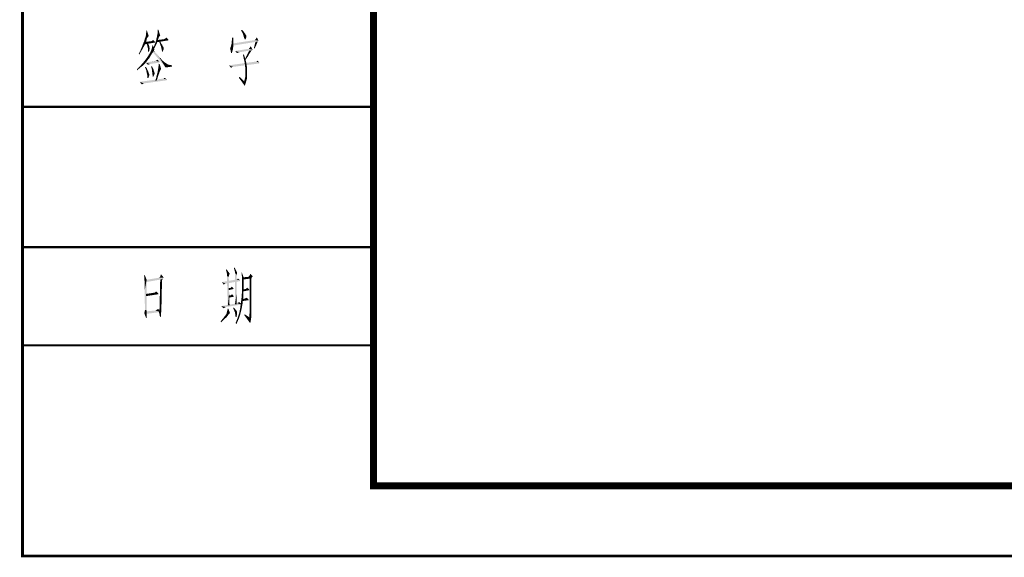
# Model space of a CAD drawing. Header units: millimetres. Extents: x 0 to 840, y 0 to 594.
# Tile 1 of 30: x 0 to 140, y 0 to 76. Entities that reach past the tile are written whole.
import ezdxf

# ---------------------------------------------------------------- set-up
doc = ezdxf.new("R2010")
doc.units = ezdxf.units.MM
doc.header["$LTSCALE"] = 46.2
doc.layers.get('0').update_dxf_attribs({"linetype": 'CONTINUOUS'})
doc.layers.add('GDU1040-22_DXF_FORMAT', color=7, linetype='CONTINUOUS')

msp = doc.modelspace()

# ---------------------------------------------------------------- linework, layer by layer
at = {"color": 1, "linetype": 'CONTINUOUS'}
for points in [[(17.58, 74.4), (17.624, 74.622), (17.713, 74.889)], [(17.58, 74.178), (17.58, 74.4), (17.713, 74.889)], [(17.58, 74.178), (17.713, 74.889), (17.98, 74.089)], [(17.713, 74.889), (17.624, 74.622), (17.669, 74.889)], [(19.224, 74.267), (19.269, 74.533), (19.357, 74.978)], [(19.224, 74.267), (19.357, 74.978), (19.624, 74.133)], [(19.224, 74.267), (19.224, 74.4), (19.269, 74.533)], [(19.357, 74.978), (19.269, 74.756), (19.269, 74.978)], [(19.269, 74.533), (19.269, 74.756), (19.357, 74.978)], [(31.135, 74.844), (31.224, 74.978), (31.402, 74.844)], [(31.402, 74.844), (31.313, 74.578), (31.135, 74.844)], [(31.402, 74.844), (31.535, 74.667), (31.313, 74.578)], [(31.313, 74.578), (31.535, 74.667), (31.624, 74.533)], [(31.624, 74.533), (31.446, 74.267), (31.313, 74.578)], [(31.624, 74.533), (31.713, 74.444), (31.446, 74.267)], [(31.446, 74.267), (31.713, 74.444), (31.802, 74.267)], [(17.535, 73.111), (17.091, 72.756), (17.224, 73.111)], [(17.091, 72.756), (17.535, 73.111), (17.357, 72.711)], [(17.224, 73.111), (17.357, 73.378), (17.669, 73.511)], [(17.224, 73.111), (17.669, 73.511), (17.535, 73.111)], [(18.869, 73.244), (17.313, 73.244), (18.291, 73.333)], [(18.869, 73.244), (18.869, 73.156), (17.313, 72.889)], [(18.869, 73.244), (17.313, 72.889), (17.313, 73.244)], [(17.669, 73.511), (17.357, 73.378), (17.402, 73.644)], [(17.802, 73.867), (17.713, 73.733), (17.402, 73.644)], [(17.802, 73.867), (17.402, 73.644), (17.491, 73.867)], [(17.402, 73.644), (17.713, 73.733), (17.669, 73.511)], [(17.891, 74), (17.491, 73.867), (17.535, 74)], [(17.491, 73.867), (17.891, 74), (17.802, 73.867)], [(17.98, 74.089), (17.535, 74), (17.58, 74.178)], [(17.535, 74), (17.98, 74.089), (17.891, 74)], [(17.669, 73.067), (17.757, 73.156), (17.891, 72.978)], [(17.891, 72.978), (17.757, 72.756), (17.669, 73.067)], [(17.891, 72.978), (17.98, 72.844), (17.757, 72.756)], [(18.869, 73.244), (18.291, 73.333), (18.424, 73.378)], [(18.424, 73.378), (18.602, 73.511), (18.869, 73.244)], [(19.091, 72.978), (19.002, 72.8), (18.646, 72.4)], [(19.091, 72.978), (18.646, 72.4), (18.869, 72.978)], [(19.18, 73.156), (18.869, 72.978), (19.046, 73.511)], [(18.869, 72.978), (19.18, 73.156), (19.091, 72.978)], [(19.046, 73.511), (19.091, 73.778), (19.402, 73.822)], [(19.046, 73.511), (19.402, 73.822), (19.18, 73.156)], [(19.446, 73.956), (19.091, 73.778), (19.18, 74)], [(19.446, 73.956), (19.402, 73.822), (19.091, 73.778)], [(20.78, 73.467), (19.091, 73.2), (19.224, 73.511)], [(19.624, 74.133), (19.18, 74.178), (19.224, 74.267)], [(19.624, 74.133), (19.18, 74), (19.18, 74.178)], [(19.624, 74.133), (19.58, 74.089), (19.18, 74)], [(19.58, 74.089), (19.535, 74.044), (19.18, 74)], [(19.18, 74), (19.535, 74.044), (19.446, 73.956)], [(20.78, 73.6), (19.224, 73.511), (20.202, 73.644)], [(19.224, 73.511), (20.78, 73.6), (20.78, 73.467)], [(19.446, 73.333), (19.535, 73.422), (19.669, 73.2)], [(19.669, 73.2), (19.58, 72.978), (19.446, 73.333)], [(19.669, 73.2), (19.757, 73.022), (19.58, 72.978)], [(19.58, 72.978), (19.757, 73.022), (19.891, 72.844)], [(19.891, 72.844), (19.713, 72.622), (19.58, 72.978)], [(20.78, 73.6), (20.202, 73.644), (20.335, 73.733)], [(20.335, 73.733), (20.513, 73.867), (20.78, 73.6)], [(30.024, 73.022), (29.757, 72.889), (29.802, 73.067)], [(29.757, 72.889), (30.024, 73.022), (30.024, 72.889)], [(30.024, 73.378), (29.802, 73.333), (29.846, 73.556)], [(29.802, 73.333), (30.024, 73.378), (30.024, 73.2)], [(30.024, 73.2), (29.802, 73.067), (29.802, 73.333)], [(29.802, 73.067), (30.024, 73.2), (30.024, 73.022)], [(30.024, 73.867), (30.024, 73.6), (29.846, 73.556)], [(30.024, 73.867), (29.846, 73.556), (29.846, 73.867)], [(29.846, 73.556), (30.024, 73.6), (30.024, 73.378)], [(33.624, 73.422), (29.935, 73.022), (33.091, 73.511)], [(33.624, 73.422), (33.535, 73.289), (29.935, 73.022)], [(33.535, 73.289), (33.18, 73.244), (29.935, 73.022)], [(29.935, 73.022), (33.18, 73.244), (29.935, 72.711)], [(31.802, 74.267), (31.535, 73.911), (31.446, 74.267)], [(31.802, 74.267), (31.891, 74.133), (31.535, 73.911)], [(31.891, 74.133), (31.891, 74.044), (31.535, 73.911)], [(31.891, 74.044), (31.891, 73.956), (31.535, 73.911)], [(31.535, 73.911), (31.891, 73.956), (31.846, 73.778)], [(31.846, 73.778), (31.669, 73.6), (31.535, 73.911)], [(31.669, 73.6), (31.846, 73.778), (31.757, 73.6)], [(33.402, 73.111), (32.957, 72.356), (33.18, 73.244)], [(33.402, 73.111), (33.402, 73.022), (32.957, 72.356)], [(33.402, 73.022), (33.357, 72.933), (32.957, 72.356)], [(33.357, 72.933), (33.313, 72.844), (32.957, 72.356)], [(33.624, 73.422), (33.091, 73.511), (33.135, 73.556)], [(33.624, 73.422), (33.135, 73.556), (33.224, 73.644)], [(33.18, 73.244), (33.535, 73.289), (33.446, 73.156)], [(33.18, 73.244), (33.446, 73.156), (33.402, 73.111)], [(33.624, 73.422), (33.224, 73.644), (33.313, 73.778)], [(33.313, 73.778), (33.357, 73.911), (33.624, 73.422)], [(16.869, 71.867), (16.557, 71.556), (16.78, 72)], [(16.557, 71.556), (16.869, 71.867), (16.646, 71.422)], [(17.091, 72.222), (16.78, 72), (16.957, 72.4)], [(16.78, 72), (17.091, 72.222), (16.869, 71.867)], [(17.357, 72.711), (16.957, 72.4), (17.091, 72.756)], [(17.357, 72.711), (17.224, 72.489), (16.957, 72.4)], [(16.957, 72.4), (17.224, 72.489), (17.091, 72.222)], [(17.757, 72.756), (17.98, 72.844), (18.024, 72.711)], [(18.024, 72.711), (17.846, 72.444), (17.757, 72.756)], [(18.024, 72.711), (18.069, 72.622), (17.846, 72.444)], [(18.069, 72.622), (18.069, 72.489), (17.846, 72.444)], [(17.846, 72.444), (18.069, 72.489), (18.113, 72.4)], [(18.113, 72.4), (17.891, 72.178), (17.846, 72.444)], [(18.113, 72.4), (18.113, 72.356), (17.891, 72.178)], [(18.113, 72.356), (18.113, 72.267), (17.891, 72.178)], [(17.891, 72.178), (18.113, 72.267), (18.069, 72.089)], [(18.069, 72.089), (17.891, 71.867), (17.891, 72.178)], [(17.891, 71.867), (18.069, 72.089), (18.024, 71.867)], [(18.557, 71.733), (18.424, 71.556), (18.024, 71.467)], [(18.557, 71.733), (18.024, 71.467), (18.202, 71.733)], [(18.024, 71.467), (18.424, 71.556), (18.291, 71.333)], [(18.646, 71.911), (18.202, 71.733), (18.291, 71.956)], [(18.202, 71.733), (18.646, 71.911), (18.557, 71.733)], [(18.78, 72.178), (18.735, 72.044), (18.291, 71.956)], [(18.78, 72.178), (18.291, 71.956), (18.38, 72.178)], [(18.291, 71.956), (18.735, 72.044), (18.646, 71.911)], [(18.38, 72.178), (18.424, 72.356), (18.557, 72.8)], [(18.38, 72.178), (18.557, 72.8), (18.78, 72.178)], [(18.424, 72.356), (18.469, 72.578), (18.557, 72.8)], [(18.469, 72.578), (18.513, 72.756), (18.557, 72.8)], [(18.469, 71.911), (18.557, 72.178), (18.824, 71.867)], [(18.824, 71.867), (20.38, 69.6), (18.469, 71.911)], [(19.002, 72.8), (18.869, 72.533), (18.646, 72.4)], [(18.646, 72.4), (18.869, 72.533), (18.735, 72.267)], [(18.824, 71.867), (19.091, 71.556), (20.38, 69.6)], [(19.091, 71.556), (19.313, 71.333), (20.38, 69.6)], [(19.891, 72.844), (19.935, 72.711), (19.713, 72.622)], [(19.713, 72.622), (19.935, 72.711), (20.024, 72.578)], [(20.024, 72.578), (19.802, 72.267), (19.713, 72.622)], [(20.024, 72.578), (20.069, 72.489), (19.802, 72.267)], [(20.069, 72.489), (20.113, 72.4), (19.802, 72.267)], [(20.113, 72.4), (20.113, 72.356), (19.802, 72.267)], [(19.802, 72.267), (20.113, 72.356), (20.113, 72.267)], [(20.113, 72.267), (19.891, 71.867), (19.802, 72.267)], [(20.113, 72.267), (20.113, 72.178), (19.891, 71.867)], [(20.113, 72.178), (20.024, 72.044), (19.891, 71.867)], [(19.891, 71.867), (20.024, 72.044), (19.98, 71.867)], [(29.98, 72.4), (29.58, 72.311), (29.624, 72.444)], [(29.58, 72.311), (29.98, 72.4), (29.98, 72.178)], [(29.98, 72.178), (29.713, 71.689), (29.58, 72.311)], [(30.024, 72.533), (29.624, 72.444), (29.669, 72.533)], [(29.624, 72.444), (30.024, 72.533), (29.98, 72.4)], [(30.024, 72.622), (29.669, 72.533), (29.713, 72.711)], [(29.669, 72.533), (30.024, 72.622), (30.024, 72.533)], [(30.024, 72.889), (30.024, 72.756), (29.713, 72.711)], [(30.024, 72.889), (29.713, 72.711), (29.757, 72.889)], [(29.713, 72.711), (30.024, 72.756), (30.024, 72.622)], [(29.98, 72.178), (29.891, 71.956), (29.713, 71.689)], [(29.713, 71.689), (29.891, 71.956), (29.846, 71.689)], [(32.78, 72.133), (30.291, 71.956), (32.246, 72.267)], [(32.78, 72.133), (32.691, 72.044), (30.291, 71.956)], [(32.691, 72.044), (32.291, 72), (30.291, 71.956)], [(30.291, 71.956), (32.291, 72), (30.913, 71.778)], [(30.291, 71.956), (30.913, 71.778), (30.735, 71.733)], [(30.735, 71.733), (30.557, 71.644), (30.291, 71.956)], [(32.602, 72), (32.513, 71.867), (31.669, 70.756)], [(32.602, 72), (31.669, 70.756), (32.291, 72)], [(32.513, 71.867), (32.469, 71.778), (31.669, 70.756)], [(32.469, 71.778), (32.38, 71.644), (31.669, 70.756)], [(32.38, 71.644), (32.291, 71.511), (31.669, 70.756)], [(32.246, 72.267), (32.291, 72.311), (32.335, 72.356)], [(32.78, 72.133), (32.246, 72.267), (32.335, 72.356)], [(32.291, 72), (32.691, 72.044), (32.602, 72)], [(32.335, 72.356), (32.424, 72.489), (32.513, 72.622)], [(32.335, 72.356), (32.513, 72.622), (32.78, 72.133)], [(32.513, 71.867), (32.513, 71.822), (32.469, 71.778)], [(32.602, 72), (32.557, 71.911), (32.513, 71.867)], [(33.313, 72.844), (33.269, 72.711), (32.957, 72.356)], [(33.269, 72.711), (33.18, 72.578), (32.957, 72.356)], [(33.18, 72.578), (33.135, 72.444), (32.957, 72.356)], [(32.957, 72.356), (33.135, 72.444), (33.046, 72.267)], [(17.446, 70.178), (17.002, 70.089), (17.313, 70.444)], [(17.002, 70.089), (17.446, 70.178), (17.135, 69.867)], [(17.935, 70.8), (17.713, 70.489), (17.313, 70.444)], [(17.935, 70.8), (17.313, 70.444), (17.58, 70.8)], [(17.313, 70.444), (17.713, 70.489), (17.446, 70.178)], [(18.157, 71.067), (17.58, 70.8), (17.846, 71.156)], [(17.58, 70.8), (18.157, 71.067), (17.935, 70.8)], [(18.957, 70.533), (19.491, 70.444), (17.58, 70.311)], [(18.957, 70.533), (17.58, 70.311), (18.913, 70.533)], [(17.58, 70.311), (19.491, 70.444), (19.535, 70.311)], [(17.58, 70.311), (19.535, 70.311), (18.157, 70.089)], [(18.157, 70.089), (17.846, 70), (17.58, 70.311)], [(18.291, 71.333), (17.846, 71.156), (18.024, 71.467)], [(17.846, 71.156), (18.291, 71.333), (18.157, 71.067)], [(19.491, 70.444), (18.957, 70.533), (19.046, 70.578)], [(19.046, 70.578), (19.135, 70.667), (19.224, 70.711)], [(19.046, 70.578), (19.224, 70.711), (19.491, 70.444)], [(19.313, 71.333), (19.491, 71.067), (20.38, 69.6)], [(19.535, 70.089), (19.357, 69.6), (19.402, 70.133)], [(19.491, 71.067), (19.713, 70.889), (20.38, 69.6)], [(19.713, 70.889), (19.846, 70.667), (20.38, 69.6)], [(19.846, 70.667), (20.024, 70.533), (20.38, 69.6)], [(20.024, 70.533), (20.157, 70.4), (20.38, 69.6)], [(20.157, 70.4), (20.424, 70.222), (20.38, 69.6)], [(20.424, 70.222), (20.691, 70.044), (20.38, 69.6)], [(33.269, 70.444), (33.757, 70.311), (29.402, 69.911)], [(33.269, 70.444), (29.402, 69.911), (33.224, 70.444)], [(33.757, 70.311), (33.757, 70.178), (29.402, 69.911)], [(29.402, 69.911), (33.757, 70.178), (29.98, 69.689)], [(31.446, 71.2), (31.402, 71.422), (31.535, 71.467)], [(31.446, 71.2), (31.535, 71.467), (31.669, 71.067)], [(31.669, 71.067), (31.491, 70.978), (31.446, 71.2)], [(31.535, 70.8), (31.491, 70.978), (31.669, 71.067)], [(31.535, 70.8), (31.669, 71.067), (31.757, 70.711)], [(31.757, 70.711), (31.58, 70.622), (31.535, 70.8)], [(31.624, 70.444), (31.58, 70.622), (31.757, 70.711)], [(31.624, 70.444), (31.757, 70.711), (31.846, 70.4)], [(31.846, 70.4), (31.669, 70.311), (31.624, 70.444)], [(32.291, 71.511), (32.202, 71.333), (31.669, 70.756)], [(32.202, 71.333), (32.069, 71.111), (31.669, 70.756)], [(32.069, 71.111), (31.891, 70.889), (31.669, 70.756)], [(31.669, 70.756), (31.891, 70.889), (31.713, 70.578)], [(31.669, 70.178), (31.669, 70.311), (31.846, 70.4)], [(31.669, 70.178), (31.846, 70.4), (31.891, 70.133)], [(31.891, 70.133), (31.669, 70.089), (31.669, 70.178)], [(31.713, 69.733), (31.669, 70.089), (31.891, 70.133)], [(31.713, 69.733), (31.891, 70.133), (31.98, 69.644)], [(33.757, 70.311), (33.269, 70.444), (33.357, 70.489)], [(33.757, 70.311), (33.357, 70.489), (33.446, 70.533)], [(33.446, 70.533), (33.491, 70.578), (33.757, 70.311)], [(16.735, 69.556), (16.291, 69.333), (16.646, 69.689)], [(16.291, 69.333), (16.735, 69.556), (16.335, 69.2)], [(17.135, 69.867), (16.646, 69.689), (17.002, 70.089)], [(16.646, 69.689), (17.135, 69.867), (16.735, 69.556)], [(17.446, 69.644), (17.58, 69.689), (17.713, 69.467)], [(17.713, 69.467), (17.624, 69.2), (17.446, 69.644)], [(17.713, 69.467), (17.802, 69.244), (17.624, 69.2)], [(17.624, 69.2), (17.802, 69.244), (17.891, 69.067)], [(17.891, 69.067), (17.713, 68.756), (17.624, 69.2)], [(17.891, 69.067), (17.935, 68.933), (17.713, 68.756)], [(17.713, 68.756), (17.935, 68.933), (18.024, 68.711)], [(18.024, 68.711), (17.802, 68.4), (17.713, 68.756)], [(18.157, 70.089), (18.024, 70.044), (17.846, 70)], [(18.335, 69.733), (18.424, 69.822), (18.557, 69.556)], [(18.557, 69.556), (18.424, 69.333), (18.335, 69.733)], [(18.557, 69.556), (18.646, 69.378), (18.424, 69.333)], [(18.424, 69.333), (18.646, 69.378), (18.691, 69.2)], [(18.691, 69.2), (18.469, 68.978), (18.424, 69.333)], [(18.691, 69.2), (18.735, 69.067), (18.469, 68.978)], [(18.469, 68.978), (18.735, 69.067), (18.78, 68.933)], [(18.78, 68.933), (18.513, 68.622), (18.469, 68.978)], [(18.78, 68.933), (18.824, 68.756), (18.513, 68.622)], [(18.824, 68.756), (18.824, 68.711), (18.513, 68.622)], [(19.491, 68.844), (19.402, 68.622), (19.135, 68.533)], [(19.491, 68.844), (19.135, 68.533), (19.224, 68.844)], [(19.535, 69.022), (19.224, 68.844), (19.269, 69.111)], [(19.224, 68.844), (19.535, 69.022), (19.491, 68.844)], [(19.757, 69.378), (19.269, 69.111), (19.357, 69.6)], [(19.757, 69.378), (19.669, 69.289), (19.269, 69.111)], [(19.669, 69.289), (19.624, 69.156), (19.269, 69.111)], [(19.269, 69.111), (19.624, 69.156), (19.535, 69.022)], [(19.357, 69.6), (19.535, 70.089), (19.757, 69.378)], [(20.691, 70.044), (21.002, 69.956), (20.38, 69.6)], [(21.002, 69.956), (21.313, 69.911), (20.38, 69.6)], [(21.313, 69.911), (21.313, 69.733), (20.38, 69.6)], [(29.402, 69.911), (29.98, 69.689), (29.846, 69.644)], [(29.846, 69.644), (29.713, 69.556), (29.402, 69.911)], [(31.98, 69.644), (31.757, 69.289), (31.713, 69.733)], [(31.757, 69.289), (31.98, 69.644), (31.98, 69.156)], [(31.98, 69.156), (31.757, 68.844), (31.757, 69.289)], [(31.757, 68.844), (31.98, 69.156), (31.98, 68.622)], [(31.98, 68.622), (31.757, 68.4), (31.757, 68.844)], [(20.069, 68), (20.557, 67.911), (16.691, 67.556)], [(19.98, 68), (20.069, 68), (16.691, 67.556)], [(19.98, 68), (16.691, 67.556), (19.891, 68)], [(20.557, 67.911), (20.557, 67.778), (16.691, 67.556)], [(16.691, 67.556), (20.557, 67.778), (17.313, 67.333)], [(16.691, 67.556), (17.313, 67.333), (17.18, 67.289)], [(17.18, 67.289), (17.002, 67.2), (16.691, 67.556)], [(18.024, 68.711), (18.069, 68.578), (17.802, 68.4)], [(18.069, 68.578), (18.069, 68.489), (17.802, 68.4)], [(17.802, 68.4), (18.069, 68.489), (18.024, 68.4)], [(18.024, 68.4), (17.98, 68.267), (17.802, 68.089)], [(18.024, 68.4), (17.802, 68.089), (17.802, 68.4)], [(17.802, 68.089), (17.98, 68.267), (17.935, 68.089)], [(18.513, 68.622), (18.824, 68.711), (18.78, 68.622)], [(18.78, 68.622), (18.557, 68.311), (18.513, 68.622)], [(18.78, 68.622), (18.735, 68.489), (18.557, 68.311)], [(18.557, 68.311), (18.735, 68.489), (18.646, 68.311)], [(19.224, 68.044), (18.913, 67.733), (19.046, 68.133)], [(18.913, 67.733), (19.224, 68.044), (19.091, 67.733)], [(19.313, 68.356), (19.046, 68.133), (19.135, 68.533)], [(19.046, 68.133), (19.313, 68.356), (19.224, 68.044)], [(19.135, 68.533), (19.402, 68.622), (19.313, 68.356)], [(20.069, 68), (20.157, 68.089), (20.246, 68.133)], [(20.069, 68), (20.246, 68.133), (20.557, 67.911)], [(30.824, 68.133), (30.913, 68.267), (31.58, 67.644)], [(31.58, 67.644), (31.669, 66.978), (30.824, 68.133)], [(31.935, 67.867), (31.58, 67.644), (31.669, 68)], [(31.58, 67.644), (31.935, 67.867), (31.846, 67.556)], [(31.58, 67.644), (31.846, 67.556), (31.757, 67.289)], [(31.58, 67.644), (31.757, 67.289), (31.669, 66.978)], [(31.98, 68.089), (31.669, 68), (31.757, 68.4)], [(31.669, 68), (31.98, 68.089), (31.935, 67.867)], [(31.757, 68.4), (31.98, 68.622), (31.98, 68.089)], [(29.065, 40.489), (28.976, 40.756), (29.065, 40.844)], [(29.109, 40.267), (29.065, 40.489), (29.065, 40.844)], [(29.109, 40.267), (29.065, 40.844), (29.509, 40.222)], [(30.176, 40.8), (30.132, 40.978), (30.22, 41.111)], [(30.22, 40.622), (30.176, 40.8), (30.22, 41.111)], [(30.265, 40.489), (30.22, 40.622), (30.22, 41.111)], [(30.265, 40.489), (30.22, 41.111), (30.576, 40.356)], [(17.42, 40), (17.332, 39.822), (17.287, 40)], [(17.332, 39.644), (17.332, 39.822), (17.42, 40)], [(17.376, 39.467), (17.332, 39.644), (17.42, 40)], [(17.376, 39.378), (17.376, 39.467), (17.42, 40)], [(17.376, 39.378), (17.42, 40), (17.687, 39.333)], [(17.687, 39.333), (17.376, 39.244), (17.376, 39.378)], [(17.42, 39.156), (17.376, 39.244), (17.687, 39.333)], [(17.42, 39.111), (17.42, 39.156), (17.687, 39.333)], [(17.42, 39.067), (17.42, 39.111), (17.687, 39.333)], [(17.42, 39.022), (17.42, 39.067), (17.687, 39.333)], [(17.42, 38.933), (17.42, 39.022), (17.687, 39.333)], [(17.42, 38.756), (17.42, 38.933), (17.687, 39.333)], [(17.42, 38.578), (17.42, 38.756), (17.687, 39.333)], [(17.42, 38.267), (17.42, 38.578), (17.687, 39.333)], [(17.42, 37.956), (17.42, 38.267), (17.687, 39.333)], [(17.42, 37.556), (17.42, 37.956), (17.687, 39.333)], [(17.42, 37.111), (17.42, 37.556), (17.687, 39.333)], [(17.42, 36.667), (17.42, 37.111), (17.687, 39.333)], [(17.42, 36.311), (17.42, 36.667), (17.687, 39.333)], [(17.42, 35.956), (17.42, 36.311), (17.687, 39.333)], [(17.465, 35.689), (17.42, 35.956), (17.687, 39.333)], [(17.465, 35.467), (17.465, 35.689), (17.687, 39.333)], [(17.465, 35.289), (17.465, 35.467), (17.687, 39.333)], [(17.465, 35.2), (17.465, 35.289), (17.687, 39.333)], [(17.465, 35.156), (17.465, 35.2), (17.687, 39.333)], [(17.465, 35.067), (17.465, 35.156), (17.687, 39.333)], [(17.465, 35.067), (17.687, 39.333), (17.687, 34.978)], [(20.132, 39.644), (19.998, 39.511), (17.598, 39.333)], [(20.132, 39.644), (17.598, 39.333), (19.465, 39.644)], [(19.998, 39.511), (19.643, 39.378), (17.598, 39.333)], [(17.598, 39.333), (19.643, 39.378), (17.598, 39.022)], [(20.132, 39.644), (19.465, 39.644), (19.509, 39.689)], [(20.132, 39.644), (19.509, 39.689), (19.598, 39.778)], [(19.598, 39.778), (19.643, 39.911), (19.732, 40.133)], [(19.598, 39.778), (19.732, 40.133), (20.132, 39.644)], [(19.909, 39.378), (19.865, 39.244), (19.598, 38.889)], [(19.909, 39.378), (19.598, 38.889), (19.643, 39.378)], [(19.643, 39.378), (19.998, 39.511), (19.909, 39.378)], [(30.487, 39.378), (30.976, 39.289), (28.398, 39.022)], [(30.487, 39.378), (28.398, 39.022), (30.398, 39.378)], [(30.976, 39.289), (30.976, 39.156), (28.398, 39.022)], [(29.509, 40.222), (29.109, 40.044), (29.109, 40.267)], [(29.109, 40.044), (29.509, 40.222), (29.42, 40)], [(29.42, 40), (29.109, 39.867), (29.109, 40.044)], [(29.109, 39.867), (29.42, 40), (29.376, 39.778)], [(29.376, 39.778), (29.243, 35.689), (29.109, 39.867)], [(29.376, 39.778), (29.376, 39.733), (29.243, 35.689)], [(29.376, 39.733), (29.376, 39.689), (29.243, 35.689)], [(29.376, 39.689), (29.376, 39.6), (29.243, 35.689)], [(29.376, 39.6), (29.376, 39.467), (29.243, 35.689)], [(29.376, 39.467), (29.42, 39.289), (29.243, 35.689)], [(29.42, 39.289), (29.42, 39.111), (29.243, 35.689)], [(30.576, 40.356), (30.265, 40.356), (30.265, 40.489)], [(30.265, 40.356), (30.576, 40.356), (30.532, 40.178)], [(30.265, 40.356), (30.532, 40.178), (30.487, 40)], [(30.487, 40), (30.265, 35.867), (30.265, 40.356)], [(30.487, 40), (30.487, 39.956), (30.265, 35.867)], [(30.487, 39.956), (30.487, 39.911), (30.265, 35.867)], [(30.487, 39.911), (30.487, 39.822), (30.265, 35.867)], [(30.487, 39.822), (30.487, 39.689), (30.265, 35.867)], [(30.487, 39.689), (30.487, 39.556), (30.265, 35.867)], [(30.487, 39.556), (30.487, 39.333), (30.265, 35.867)], [(30.487, 39.333), (30.487, 39.156), (30.265, 35.867)], [(30.487, 39.378), (30.62, 39.467), (30.709, 39.511)], [(30.487, 39.378), (30.709, 39.511), (30.976, 39.289)], [(30.487, 39.378), (30.532, 39.422), (30.62, 39.467)], [(31.243, 39.956), (31.198, 40.356), (31.243, 40.4)], [(31.243, 39.956), (31.243, 40.4), (31.509, 39.689)], [(31.509, 39.689), (31.243, 39.511), (31.243, 39.956)], [(31.243, 39.511), (31.509, 39.689), (31.509, 39.111)], [(31.509, 39.111), (31.287, 39.022), (31.243, 39.511)], [(32.62, 39.644), (31.332, 39.378), (31.42, 39.689)], [(32.62, 39.644), (32.62, 39.556), (31.332, 39.378)], [(32.62, 39.556), (32.354, 39.511), (31.332, 39.378)], [(32.709, 39.733), (31.42, 39.689), (32.176, 39.778)], [(31.42, 39.689), (32.709, 39.733), (32.62, 39.644)], [(32.176, 39.778), (32.265, 39.822), (32.798, 39.867)], [(32.176, 39.778), (32.798, 39.867), (32.709, 39.733)], [(32.798, 39.867), (32.265, 39.822), (32.309, 39.911)], [(32.798, 39.867), (32.309, 39.911), (32.398, 40.044)], [(32.354, 39.511), (32.62, 39.556), (32.576, 39.467)], [(32.576, 39.467), (32.354, 38.978), (32.354, 39.511)], [(32.576, 39.467), (32.576, 39.422), (32.354, 38.978)], [(32.576, 39.422), (32.576, 39.289), (32.354, 38.978)], [(32.576, 39.289), (32.576, 39.111), (32.354, 38.978)], [(32.398, 40.044), (32.443, 40.222), (32.798, 39.867)], [(19.865, 39.244), (19.865, 39.156), (19.598, 38.889)], [(19.865, 39.156), (19.865, 39.067), (19.598, 38.889)], [(19.865, 39.067), (19.865, 38.933), (19.598, 38.889)], [(19.598, 38.889), (19.865, 38.933), (19.865, 38.756)], [(19.865, 38.756), (19.598, 38.444), (19.598, 38.889)], [(19.865, 38.756), (19.865, 38.489), (19.598, 38.444)], [(19.598, 38.444), (19.865, 38.489), (19.865, 38.178)], [(19.865, 38.178), (19.598, 38.044), (19.598, 38.444)], [(19.598, 38.044), (19.865, 38.178), (19.82, 37.822)], [(19.82, 37.822), (19.598, 37.644), (19.598, 38.044)], [(28.398, 39.022), (30.976, 39.156), (28.932, 38.8)], [(28.398, 39.022), (28.932, 38.8), (28.798, 38.756)], [(28.798, 38.756), (28.665, 38.667), (28.398, 39.022)], [(29.42, 39.111), (29.42, 38.889), (29.243, 35.689)], [(29.42, 38.889), (29.42, 38.667), (29.243, 35.689)], [(29.42, 38.667), (29.42, 38.4), (29.243, 35.689)], [(29.42, 38.4), (29.42, 38.089), (29.243, 35.689)], [(29.42, 38.089), (29.42, 37.778), (29.243, 35.689)], [(29.598, 38.178), (29.998, 38.178), (29.332, 38.133)], [(29.598, 38.178), (29.332, 38.133), (29.554, 38.178)], [(29.332, 38.133), (29.998, 38.178), (30.087, 38.044)], [(30.087, 38.044), (29.376, 37.867), (29.332, 38.133)], [(29.998, 38.178), (29.598, 38.178), (29.687, 38.222)], [(29.998, 38.178), (29.687, 38.222), (29.732, 38.267)], [(29.732, 38.267), (29.82, 38.356), (29.998, 38.178)], [(30.487, 39.156), (30.487, 38.889), (30.265, 35.867)], [(30.487, 38.889), (30.487, 38.622), (30.265, 35.867)], [(30.487, 38.622), (30.487, 38.311), (30.265, 35.867)], [(30.487, 38.311), (30.487, 38), (30.265, 35.867)], [(30.487, 38), (30.487, 37.644), (30.265, 35.867)], [(31.509, 38.044), (31.243, 37.956), (31.287, 38.533)], [(31.243, 37.956), (31.509, 38.044), (31.465, 37.556)], [(31.465, 37.556), (31.243, 37.378), (31.243, 37.956)], [(31.287, 39.022), (31.509, 39.111), (31.509, 38.578)], [(31.509, 38.578), (31.287, 38.533), (31.287, 39.022)], [(31.287, 38.533), (31.509, 38.578), (31.509, 38.044)], [(31.82, 38.044), (32.265, 38), (31.42, 37.956)], [(31.82, 38.044), (31.42, 37.956), (31.776, 38.044)], [(31.42, 37.956), (32.265, 38), (32.309, 37.867)], [(32.309, 37.867), (31.42, 37.689), (31.42, 37.956)], [(32.265, 38), (31.82, 38.044), (31.865, 38.089)], [(32.265, 38), (31.865, 38.089), (31.909, 38.133)], [(31.909, 38.133), (31.998, 38.222), (32.265, 38)], [(32.354, 38.978), (32.576, 39.111), (32.576, 38.844)], [(32.576, 38.844), (32.354, 38.489), (32.354, 38.978)], [(32.576, 38.844), (32.576, 38.578), (32.354, 38.489)], [(32.354, 38.489), (32.576, 38.578), (32.576, 38.178)], [(32.576, 38.178), (32.354, 38), (32.354, 38.489)], [(32.354, 38), (32.576, 38.178), (32.576, 37.733)], [(32.576, 37.733), (32.354, 37.556), (32.354, 38)], [(18.843, 37.511), (19.332, 37.422), (17.598, 37.333)], [(18.843, 37.511), (17.598, 37.333), (18.798, 37.511)], [(17.598, 37.333), (19.332, 37.422), (19.332, 37.289)], [(19.332, 37.289), (17.598, 37.022), (17.598, 37.333)], [(18.843, 37.511), (18.887, 37.556), (19.065, 37.689)], [(18.843, 37.511), (19.065, 37.689), (19.332, 37.422)], [(18.887, 37.556), (18.976, 37.644), (19.065, 37.689)], [(19.554, 36.978), (19.598, 37.289), (19.82, 37.422)], [(19.554, 36.978), (19.82, 37.422), (19.82, 36.978)], [(19.82, 36.978), (19.554, 36.667), (19.554, 36.978)], [(19.554, 36.667), (19.82, 36.978), (19.82, 36.489)], [(19.82, 36.489), (19.554, 36.4), (19.554, 36.667)], [(19.554, 36.178), (19.554, 36.4), (19.82, 36.489)], [(19.554, 36.178), (19.82, 36.489), (19.82, 36.044)], [(19.598, 37.644), (19.82, 37.822), (19.82, 37.422)], [(19.82, 37.422), (19.598, 37.289), (19.598, 37.644)], [(29.42, 37.778), (29.465, 37.422), (29.243, 35.689)], [(29.465, 37.422), (29.465, 37.022), (29.243, 35.689)], [(29.465, 37.022), (29.465, 36.578), (29.243, 35.689)], [(29.465, 36.578), (29.465, 36.133), (29.243, 35.689)], [(30.043, 37.111), (29.376, 37.067), (29.509, 37.111)], [(29.376, 37.067), (30.043, 37.111), (30.087, 36.933)], [(30.087, 36.933), (29.376, 36.8), (29.376, 37.067)], [(30.043, 37.111), (29.509, 37.111), (29.687, 37.156)], [(29.687, 37.156), (29.865, 37.289), (30.043, 37.111)], [(30.487, 37.644), (30.487, 37.244), (30.265, 35.867)], [(30.487, 37.244), (30.487, 36.8), (30.265, 35.867)], [(30.487, 36.8), (30.487, 36.356), (30.265, 35.867)], [(31.42, 36.622), (31.109, 36.089), (31.198, 36.756)], [(31.42, 36.622), (31.376, 36.222), (31.109, 36.089)], [(31.465, 37.067), (31.198, 36.756), (31.243, 37.378)], [(31.198, 36.756), (31.465, 37.067), (31.42, 36.622)], [(31.243, 37.378), (31.465, 37.556), (31.465, 37.067)], [(32.176, 36.578), (31.287, 36.311), (31.332, 36.622)], [(32.176, 36.578), (32.22, 36.444), (31.287, 36.311)], [(32.176, 36.578), (31.332, 36.622), (31.643, 36.667)], [(32.176, 36.578), (31.643, 36.667), (31.776, 36.711)], [(31.776, 36.711), (31.909, 36.8), (32.176, 36.578)], [(32.354, 37.556), (32.576, 37.733), (32.576, 37.244)], [(32.576, 37.244), (32.354, 37.156), (32.354, 37.556)], [(32.354, 36.756), (32.354, 37.156), (32.576, 37.244)], [(32.354, 36.756), (32.576, 37.244), (32.576, 36.756)], [(32.576, 36.756), (32.354, 36.4), (32.354, 36.756)], [(32.354, 36.4), (32.576, 36.756), (32.576, 36.311)], [(17.687, 34.978), (17.42, 34.933), (17.465, 35.067)], [(19.643, 34.756), (18.932, 34.978), (19.109, 35.067)], [(19.109, 35.067), (19.332, 35.2), (19.643, 34.756)], [(19.465, 34.978), (19.509, 35.111), (19.776, 35.244)], [(19.465, 34.978), (19.776, 35.244), (19.776, 34.889)], [(19.509, 35.244), (19.554, 35.333), (19.776, 35.644)], [(19.509, 35.244), (19.776, 35.644), (19.776, 35.244)], [(19.776, 35.244), (19.509, 35.111), (19.509, 35.244)], [(19.82, 36.044), (19.554, 35.956), (19.554, 36.178)], [(19.554, 35.778), (19.554, 35.956), (19.82, 36.044)], [(19.554, 35.644), (19.554, 35.778), (19.82, 36.044)], [(19.554, 35.644), (19.82, 36.044), (19.776, 35.644)], [(19.776, 35.644), (19.554, 35.511), (19.554, 35.644)], [(19.554, 35.422), (19.554, 35.511), (19.776, 35.644)], [(19.554, 35.333), (19.554, 35.422), (19.776, 35.644)], [(31.198, 35.822), (28.309, 35.6), (30.576, 36)], [(28.309, 35.6), (31.198, 35.822), (28.976, 35.467)], [(28.309, 35.6), (28.976, 35.467), (28.887, 35.422)], [(28.309, 35.6), (28.887, 35.422), (28.709, 35.333)], [(28.709, 35.333), (28.62, 35.289), (28.309, 35.6)], [(28.887, 35.422), (28.843, 35.378), (28.709, 35.333)], [(29.332, 35.244), (29.154, 34.889), (29.243, 35.244)], [(29.154, 34.889), (29.332, 35.244), (29.554, 34.578)], [(29.243, 35.689), (29.465, 36.133), (29.509, 35.689)], [(29.998, 35.333), (30.087, 35.422), (30.176, 35.289)], [(30.176, 35.289), (30.132, 35.022), (29.998, 35.333)], [(30.176, 35.289), (30.309, 35.156), (30.132, 35.022)], [(30.132, 35.022), (30.309, 35.156), (30.398, 35.022)], [(30.265, 35.867), (30.487, 36.356), (30.487, 35.867)], [(30.576, 36), (30.798, 36.133), (30.887, 36.178)], [(30.576, 36), (30.887, 36.178), (31.198, 35.822)], [(30.576, 36), (30.62, 36.044), (30.798, 36.133)], [(30.62, 36.044), (30.709, 36.089), (30.798, 36.133)], [(31.198, 35.156), (30.887, 34.667), (31.02, 35.378)], [(30.887, 34.667), (31.198, 35.156), (31.02, 34.444)], [(31.332, 35.867), (31.02, 35.378), (31.109, 36.089)], [(31.02, 35.378), (31.332, 35.867), (31.198, 35.156)], [(31.109, 36.089), (31.376, 36.222), (31.332, 35.867)], [(32.576, 36.311), (32.354, 36.089), (32.354, 36.4)], [(32.354, 36.089), (32.576, 36.311), (32.576, 35.911)], [(32.576, 35.911), (32.354, 35.822), (32.354, 36.089)], [(32.354, 35.556), (32.354, 35.822), (32.576, 35.911)], [(32.354, 35.556), (32.576, 35.911), (32.576, 35.511)], [(32.576, 35.511), (32.354, 35.333), (32.354, 35.556)], [(32.354, 35.333), (32.576, 35.511), (32.576, 35.2)], [(32.576, 35.2), (32.354, 35.156), (32.354, 35.333)], [(32.354, 35.022), (32.354, 35.156), (32.576, 35.2)], [(32.354, 35.022), (32.576, 35.2), (32.576, 34.933)], [(17.332, 34.622), (17.42, 34.8), (17.687, 34.978)], [(17.598, 33.911), (17.332, 34.622), (17.687, 34.978)], [(17.42, 34.8), (17.42, 34.933), (17.687, 34.978)], [(19.643, 34.756), (17.598, 34.844), (18.932, 34.978)], [(17.598, 33.911), (17.687, 34.978), (17.687, 33.911)], [(19.643, 34.756), (17.598, 34.489), (17.598, 34.844)], [(19.776, 34.889), (19.42, 34.844), (19.465, 34.978)], [(19.42, 34.844), (19.776, 34.889), (19.732, 34.578)], [(19.732, 34.578), (19.598, 34.044), (19.42, 34.844)], [(19.732, 34.578), (19.732, 34.311), (19.598, 34.044)], [(19.598, 34.044), (19.732, 34.311), (19.687, 34.044)], [(28.398, 33.644), (28.532, 33.822), (28.887, 33.867)], [(28.398, 33.644), (28.887, 33.867), (28.62, 33.6)], [(28.887, 33.867), (28.532, 33.822), (28.665, 33.956)], [(29.065, 34), (28.665, 33.956), (28.754, 34.089)], [(28.665, 33.956), (29.065, 34), (28.887, 33.867)], [(29.198, 34.178), (28.754, 34.089), (28.843, 34.222)], [(28.754, 34.089), (29.198, 34.178), (29.065, 34)], [(29.287, 34.311), (28.843, 34.222), (28.932, 34.311)], [(28.843, 34.222), (29.287, 34.311), (29.198, 34.178)], [(29.376, 34.444), (28.932, 34.311), (29.02, 34.444)], [(28.932, 34.311), (29.376, 34.444), (29.287, 34.311)], [(29.465, 34.533), (29.02, 34.444), (29.065, 34.533)], [(29.02, 34.444), (29.465, 34.533), (29.376, 34.444)], [(29.554, 34.578), (29.065, 34.533), (29.154, 34.889)], [(29.065, 34.533), (29.554, 34.578), (29.465, 34.533)], [(30.398, 35.022), (30.265, 34.711), (30.132, 35.022)], [(30.398, 35.022), (30.487, 34.933), (30.265, 34.711)], [(30.487, 34.933), (30.532, 34.844), (30.265, 34.711)], [(30.532, 34.844), (30.576, 34.756), (30.265, 34.711)], [(30.265, 34.711), (30.576, 34.756), (30.576, 34.711)], [(30.576, 34.711), (30.309, 34.4), (30.265, 34.711)], [(30.576, 34.711), (30.576, 34.667), (30.309, 34.4)], [(30.576, 34.667), (30.576, 34.578), (30.309, 34.4)], [(30.576, 34.578), (30.576, 34.444), (30.309, 34.4)], [(30.309, 34.4), (30.576, 34.444), (30.532, 34.267)], [(30.532, 34.267), (30.354, 34.044), (30.309, 34.4)], [(30.354, 34.044), (30.532, 34.267), (30.487, 34.044)], [(30.798, 33.778), (30.354, 33.2), (30.665, 33.956)], [(30.354, 33.2), (30.798, 33.778), (30.487, 33.067)], [(31.02, 34.444), (30.665, 33.956), (30.887, 34.667)], [(30.665, 33.956), (31.02, 34.444), (30.798, 33.778)], [(31.598, 34.311), (31.643, 34.444), (32.309, 34)], [(32.309, 34), (32.398, 33.2), (31.598, 34.311)], [(32.576, 34.533), (32.309, 34.4), (32.354, 34.622)], [(32.309, 34.4), (32.576, 34.533), (32.576, 34.222)], [(32.576, 34.222), (32.309, 34.178), (32.309, 34.4)], [(32.309, 34), (32.309, 34.178), (32.576, 34.222)], [(32.309, 34), (32.576, 34.222), (32.576, 33.956)], [(32.309, 34), (32.576, 33.956), (32.398, 33.2)], [(32.576, 34.933), (32.354, 34.889), (32.354, 35.022)], [(32.354, 34.8), (32.354, 34.889), (32.576, 34.933)], [(32.354, 34.756), (32.354, 34.8), (32.576, 34.933)], [(32.354, 34.756), (32.576, 34.933), (32.576, 34.711)], [(32.576, 34.711), (32.354, 34.622), (32.354, 34.756)], [(32.354, 34.622), (32.576, 34.711), (32.576, 34.533)], [(32.576, 33.956), (32.532, 33.6), (32.398, 33.2)], [(28.62, 33.6), (28.22, 33.467), (28.398, 33.644)], [(28.22, 33.467), (28.62, 33.6), (28.309, 33.289)], [(32.398, 33.2), (32.532, 33.6), (32.443, 33.2)]]:
    msp.add_solid(points, dxfattribs=at)
at = {"layer": 'GDU1040-22_DXF_FORMAT', "color": 1, "linetype": 'CONTINUOUS'}
for points, const_width in [([(0, 0), (0, 594.2)], 0.4), ([(0, 64), (50, 64)], 0.3), ([(0, 44), (50, 44)], 0.3), ([(0, 30), (50, 30)], 0.3), ([(-0.2, 0), (840, 0)], 0.4)]:
    msp.add_lwpolyline(points, dxfattribs=dict(at, const_width=const_width))
at = {"layer": 'GDU1040-22_DXF_FORMAT', "color": 7, "linetype": 'CONTINUOUS', "const_width": 1}
for points in [[(50, 584.5), (50, 9.5)], [(49.5, 10), (830.5, 10)]]:
    msp.add_lwpolyline(points, dxfattribs=at)

doc.saveas('drawing.dxf')
